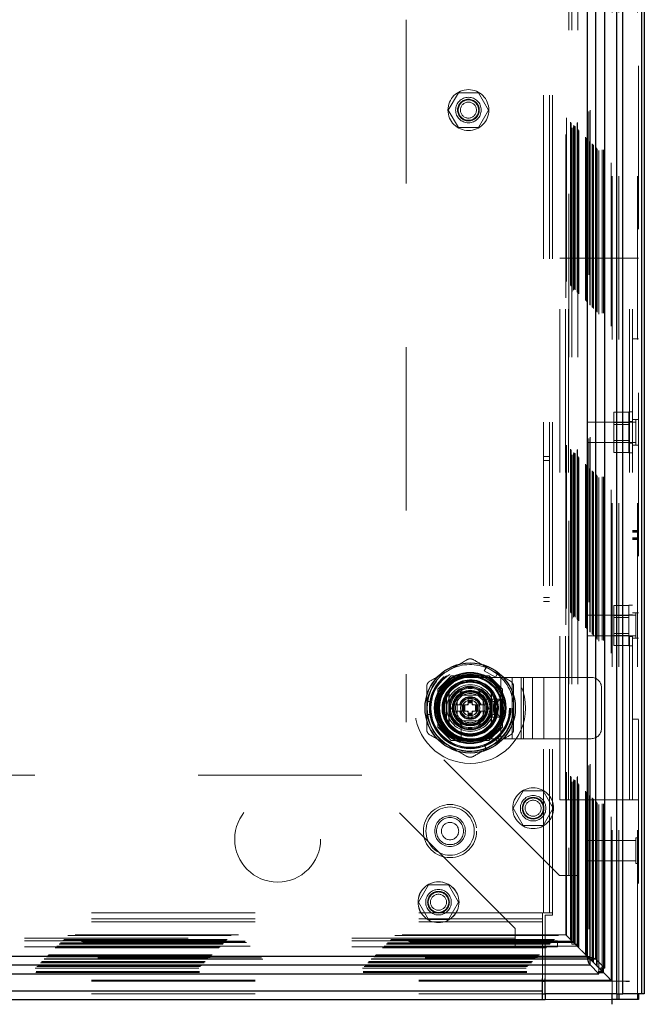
# Model space of a CAD drawing. Header units: inches. Extents: x 0.2 to 10.8, y 0.2 to 8.2.
# Tile 87 of 176: x 4.548 to 4.93, y 2.744 to 3.346. Entities that reach past the tile are written whole.
import ezdxf

# ---------------------------------------------------------------- set-up
doc = ezdxf.new("R2010")
doc.units = ezdxf.units.IN
doc.header["$MEASUREMENT"] = 0
doc.linetypes.add('HIDDEN', pattern=[0.075, 0.05, -0.025])

msp = doc.modelspace()

# ---------------------------------------------------------------- linework, layer by layer
at = {"color": 7, "linetype": 'HIDDEN', "lineweight": 18}
for p, q in [((4.9256986, 2.7504393), (4.9256986, 5.1172288)), ((4.9262259, 5.1179369), (4.9262259, 2.7504393)), ((4.9129803, 2.7504393), (4.9129803, 5.1116893)), ((4.9142531, 2.7504393), (4.9142531, 5.1118446)), ((4.9096366, 2.758628), (4.9096366, 5.1037573)), ((4.9101909, 2.7504393), (4.9101909, 5.1043051)), ((4.9005706, 2.767692), (4.9005706, 5.0946923)), ((4.9011136, 2.767151), (4.9011136, 5.0952343)), ((4.9021349, 2.7661102), (4.9021349, 5.0962751)), ((4.9041548, 2.7665898), (4.9041548, 5.0957955)), ((4.9048347, 2.7665256), (4.9048347, 5.0958596)), ((4.8939741, 2.7742905), (4.8939741, 5.0880948)), ((4.8944125, 2.7738521), (4.8944125, 5.0885332)), ((4.8949116, 5.0890573), (4.8949116, 2.773328)), ((4.8951939, 2.7730706), (4.8951939, 5.0893146)), ((4.8958688, 5.0899828), (4.8958688, 2.7723991)), ((4.8965853, 2.7716793), (4.8965853, 5.090706)), ((4.8966657, 5.0907877), (4.8966657, 2.7715978)), ((4.8966842, 2.7715609), (4.8966842, 5.0908243)), ((4.8980413, 2.7702172), (4.8980413, 5.0921596)), ((4.8982856, 2.769979), (4.8982856, 5.0924063)), ((4.8983754, 2.7698892), (4.8983754, 5.0924961)), ((4.8988638, 2.7694008), (4.8988638, 5.0929845)), ((4.8888151, 5.0829617), (4.8888151, 2.7794255)), ((4.8888437, 2.7794208), (4.8888437, 5.0829644)), ((4.8890937, 2.7791708), (4.8890937, 5.0832144)), ((4.8890937, 5.0832144), (4.8890937, 2.7791708)), ((4.8893437, 2.7789208), (4.8893437, 5.0834644)), ((4.8898437, 2.7784208), (4.8898437, 5.0839644)), ((4.8822777, 2.7859869), (4.8822777, 5.0763984)), ((4.884732, 2.7835326), (4.884732, 5.0788527)), ((4.8851958, 2.7830688), (4.8851958, 5.0793165)), ((4.8856202, 5.0797515), (4.8856202, 2.7826332)), ((4.8865937, 5.0807144), (4.8865937, 2.7816708)), ((4.8867666, 2.781498), (4.8867666, 5.0808873)), ((4.8873242, 2.7809404), (4.8873242, 5.0814449)), ((4.8874687, 2.7807958), (4.8874687, 5.0815894)), ((4.8874687, 2.7807958), (4.8874687, 5.0815894)), ((4.8818407, 5.0759605), (4.8818407, 2.7864252)), ((4.8682759, 2.7998893), (4.8682759, 5.0624393)), ((4.8718759, 2.7998893), (4.8718759, 5.0624393)), ((4.8736759, 2.7998893), (4.8736759, 5.0624393)), ((4.8736759, 2.7998893), (4.8736759, 5.0624393)), ((4.8837803, 5.0396676), (4.8837803, 2.8227176)), ((4.8837803, 5.0396676), (4.8837803, 2.8227176)), ((4.8855803, 5.0396676), (4.8855803, 2.8227176)), ((4.8891803, 5.0396676), (4.8891803, 2.8227176)), ((4.7841803, 4.9459176), (4.7841803, 2.9164676)), ((4.8161815, 3.3014677), (4.8100327, 3.2908177)), ((4.828479, 3.3014677), (4.8161815, 3.3014677)), ((4.8346278, 3.2908177), (4.828479, 3.3014677)), ((4.8100327, 3.2908177), (4.8161815, 3.2801677)), ((4.828479, 3.2801677), (4.8346278, 3.2908177)), ((4.8161815, 3.2801677), (4.828479, 3.2801677)), ((4.8781259, 3.2001893), (4.8817259, 3.2001893)), ((4.8781259, 2.8690893), (4.8781259, 3.2001893)), ((4.8817259, 2.8690893), (4.8817259, 3.2001893)), ((4.8835259, 3.2001893), (4.8817259, 3.2001893)), ((4.8835259, 2.8690893), (4.8835259, 3.2001893)), ((4.8835259, 2.8690893), (4.8835259, 3.2001893)), ((4.9208259, 3.2001893), (4.8835259, 3.2001893)), ((4.9208259, 2.8690893), (4.9208259, 3.2001893)), ((4.9262259, 3.2001893), (4.9208259, 3.2001893)), ((4.9208259, 2.8690893), (4.9208259, 3.2001893)), ((4.9226259, 2.8690893), (4.9226259, 3.2001893)), ((4.9262259, 3.1508455), (4.9226259, 3.1508455)), ((4.9203759, 3.1059868), (4.9111259, 3.1059868)), ((4.9111259, 3.1059868), (4.9111259, 3.099838)), ((4.9203759, 3.0811893), (4.9203759, 3.1061893)), ((4.9226259, 3.1061893), (4.9203759, 3.1061893)), ((4.9262259, 3.1015018), (4.9226259, 3.1015018)), ((4.9246634, 3.1015018), (4.9246634, 3.0858768)), ((4.8949759, 3.0999393), (4.8949759, 3.0874393)), ((4.9246634, 3.0999393), (4.8949759, 3.0999393)), ((4.9203759, 3.099838), (4.9111259, 3.099838)), ((4.9111259, 3.099838), (4.9111259, 3.0875405)), ((4.9203759, 3.0985868), (4.9111259, 3.0985868)), ((4.9226259, 3.1003143), (4.9203759, 3.1003143)), ((4.8949759, 3.0874393), (4.9246634, 3.0874393)), ((4.9111259, 3.0887918), (4.9203759, 3.0887918)), ((4.9203759, 3.0875405), (4.9111259, 3.0875405)), ((4.9111259, 3.0875405), (4.9111259, 3.0813917)), ((4.9203759, 3.0870643), (4.9226259, 3.0870643)), ((4.9262259, 3.0858768), (4.9226259, 3.0858768)), ((4.8718759, 3.0790143), (4.8682759, 3.0790143)), ((4.9203759, 3.0813917), (4.9111259, 3.0813917)), ((4.9203759, 3.0811893), (4.9226259, 3.0811893)), ((4.8682759, 3.0765143), (4.8718759, 3.0765143)), ((4.9262259, 3.0338096), (4.9226259, 3.0338096)), ((4.9262259, 3.0335694), (4.9226259, 3.0335694)), ((4.9262259, 3.0334252), (4.9226259, 3.0334252)), ((4.9262259, 3.0329331), (4.9226259, 3.0329331)), ((4.9262259, 3.0326758), (4.9226259, 3.0326758)), ((4.9262259, 3.0290248), (4.9226259, 3.0290248)), ((4.9262259, 3.0284099), (4.9226259, 3.0284099)), ((4.9226259, 3.0282792), (4.9262259, 3.0282792)), ((4.9262259, 3.0281793), (4.9226259, 3.0281793)), ((4.8682759, 2.9927643), (4.8718759, 2.9927643)), ((4.8682759, 2.9902643), (4.8718759, 2.9902643)), ((4.9203759, 2.9878868), (4.9111259, 2.9878868)), ((4.9111259, 2.9878868), (4.9111259, 2.981738)), ((4.9203759, 2.9630893), (4.9203759, 2.9880893)), ((4.9226259, 2.9880893), (4.9203759, 2.9880893)), ((4.8949759, 2.9818393), (4.8949759, 2.9693393)), ((4.9246634, 2.9818393), (4.8949759, 2.9818393)), ((4.9203759, 2.981738), (4.9111259, 2.981738)), ((4.9111259, 2.981738), (4.9111259, 2.9694405)), ((4.9226259, 2.9822143), (4.9203759, 2.9822143)), ((4.9262259, 2.9834018), (4.9226259, 2.9834018)), ((4.9246634, 2.9834018), (4.9246634, 2.9677768)), ((4.9203759, 2.9804868), (4.9111259, 2.9804868)), ((4.8949759, 2.9693393), (4.9246634, 2.9693393)), ((4.9111259, 2.9706918), (4.9203759, 2.9706918)), ((4.9203759, 2.9694405), (4.9111259, 2.9694405)), ((4.9111259, 2.9694405), (4.9111259, 2.9632917)), ((4.9203759, 2.9689643), (4.9226259, 2.9689643)), ((4.9203759, 2.9632917), (4.9111259, 2.9632917)), ((4.9203759, 2.9630893), (4.9226259, 2.9630893)), ((4.9262259, 2.9677768), (4.9226259, 2.9677768)), ((4.8117554, 2.9448343), (4.8035303, 2.9366092)), ((4.8118454, 2.9449243), (4.8117554, 2.9448343)), ((4.8348551, 2.9448343), (4.8117554, 2.9448343)), ((4.834945, 2.9449243), (4.8118454, 2.9449243)), ((4.832416, 2.9448343), (4.8143744, 2.9448343)), ((4.8319938, 2.9479165), (4.8332731, 2.9501323)), ((4.8319938, 2.9479165), (4.8388129, 2.9439795)), ((4.8400922, 2.9461952), (4.8332731, 2.9501323)), ((4.8430803, 2.9366092), (4.8348551, 2.9448343)), ((4.8431702, 2.9366991), (4.834945, 2.9449243)), ((4.8388129, 2.9439795), (4.8400922, 2.9461952)), ((4.8233942, 2.9439003), (4.8421442, 2.9439003)), ((4.8421442, 2.9064003), (4.8421442, 2.9439003)), ((4.8421442, 2.9439003), (4.8560501, 2.9439003)), ((4.8421442, 2.9064003), (4.8421442, 2.9439003)), ((4.8490972, 2.9064003), (4.8490972, 2.9439003)), ((4.8545308, 2.9064003), (4.8545308, 2.9439003)), ((4.8560501, 2.9064003), (4.8560501, 2.9439003)), ((4.8560501, 2.9439003), (4.8614837, 2.9439003)), ((4.8614837, 2.9064003), (4.8614837, 2.9439003)), ((4.8614837, 2.9439003), (4.8684367, 2.9439003)), ((4.8684367, 2.9064003), (4.8684367, 2.9439003)), ((4.8684367, 2.9439003), (4.8973942, 2.9439003)), ((4.8684367, 2.9064003), (4.8684367, 2.9439003)), ((4.8035303, 2.9366092), (4.8035303, 2.9135095)), ((4.8036202, 2.9366991), (4.8036202, 2.9135995)), ((4.8037102, 2.9341701), (4.8037102, 2.9161285)), ((4.81203, 2.9251493), (4.8177126, 2.9349918)), ((4.8155192, 2.9330253), (4.8155192, 2.9172753)), ((4.8312692, 2.9330253), (4.8155192, 2.9330253)), ((4.8291352, 2.9330233), (4.8176552, 2.9330233)), ((4.8177126, 2.9349918), (4.8290778, 2.9349918)), ((4.8290778, 2.9349918), (4.8347604, 2.9251493)), ((4.8312692, 2.9172753), (4.8312692, 2.9330253)), ((4.8430803, 2.9135095), (4.8430803, 2.9366092)), ((4.8430803, 2.9161285), (4.8430803, 2.9341701)), ((4.8431702, 2.9135995), (4.8431702, 2.9366991)), ((4.9036442, 2.9126503), (4.9036442, 2.9376503)), ((4.7968204, 2.9290863), (4.7993789, 2.9290863)), ((4.7968204, 2.9212123), (4.7968204, 2.9290863)), ((4.7993789, 2.9212123), (4.7993789, 2.9290863)), ((4.8185724, 2.9271178), (4.8131666, 2.9271178)), ((4.8155212, 2.9308893), (4.8155212, 2.9194093)), ((4.8185724, 2.9271178), (4.8185724, 2.9231808)), ((4.8189661, 2.9271178), (4.8185724, 2.9271178)), ((4.8189661, 2.9271178), (4.8189661, 2.9231808)), ((4.819139, 2.9271178), (4.8189661, 2.9271178)), ((4.8197774, 2.9271178), (4.819139, 2.9271178)), ((4.819139, 2.9271178), (4.819139, 2.9231808)), ((4.8201949, 2.9271178), (4.8197774, 2.9271178)), ((4.8197774, 2.9271178), (4.8197774, 2.9231808)), ((4.8222141, 2.9271178), (4.8201949, 2.9271178)), ((4.8201949, 2.9271178), (4.8201949, 2.9231808)), ((4.8222141, 2.9310548), (4.8245763, 2.9310548)), ((4.8222141, 2.9310548), (4.8222141, 2.9299721)), ((4.8222141, 2.9299721), (4.8245763, 2.9299721)), ((4.8222141, 2.9299721), (4.8222141, 2.9295784)), ((4.8222141, 2.9295784), (4.8245763, 2.9295784)), ((4.8222141, 2.9295784), (4.8222141, 2.9294055)), ((4.8222141, 2.9294055), (4.8222141, 2.9287671)), ((4.8222141, 2.9294055), (4.8245763, 2.9294055)), ((4.8222141, 2.9287671), (4.8222141, 2.9283496)), ((4.8222141, 2.9287671), (4.8245763, 2.9287671)), ((4.8222141, 2.9283496), (4.8222141, 2.9271178)), ((4.8222141, 2.9283496), (4.8245763, 2.9283496)), ((4.8245763, 2.9310548), (4.8245763, 2.9299721)), ((4.8245763, 2.9299721), (4.8245763, 2.9295784)), ((4.8245763, 2.9295784), (4.8245763, 2.9294055)), ((4.8245763, 2.9294055), (4.8245763, 2.9287671)), ((4.8245763, 2.9287671), (4.8245763, 2.9283496)), ((4.8245763, 2.9283496), (4.8245763, 2.9271178)), ((4.8265955, 2.9271178), (4.8245763, 2.9271178)), ((4.8270131, 2.9271178), (4.8265955, 2.9271178)), ((4.8265955, 2.9271178), (4.8265955, 2.9231808)), ((4.8276514, 2.9271178), (4.8270131, 2.9271178)), ((4.8270131, 2.9271178), (4.8270131, 2.9231808)), ((4.8276514, 2.9271178), (4.8276514, 2.9231808)), ((4.8278243, 2.9271178), (4.8276514, 2.9271178)), ((4.8278243, 2.9271178), (4.8278243, 2.9231808)), ((4.828218, 2.9271178), (4.8278243, 2.9271178)), ((4.828218, 2.9271178), (4.828218, 2.9231808)), ((4.8336239, 2.9271178), (4.828218, 2.9271178)), ((4.8312692, 2.9194093), (4.8312692, 2.9308893)), ((4.8397139, 2.9306611), (4.8315497, 2.9306611)), ((4.8336239, 2.9271178), (4.8335701, 2.9272109)), ((4.8357692, 2.9306503), (4.8417692, 2.9306503)), ((4.8372692, 2.9291503), (4.8357692, 2.9306503)), ((4.8357692, 2.9196503), (4.8357692, 2.9306503)), ((4.8372692, 2.9211503), (4.8372692, 2.9291503)), ((4.8372692, 2.9291503), (4.8402692, 2.9291503)), ((4.8402692, 2.9291503), (4.8417692, 2.9306503)), ((4.8402692, 2.9291503), (4.8402692, 2.9211503)), ((4.8417692, 2.9306503), (4.8417692, 2.9196503)), ((4.7968204, 2.9212123), (4.7993789, 2.9212123)), ((4.8177126, 2.9153068), (4.81203, 2.9251493)), ((4.8185724, 2.9231808), (4.8131666, 2.9231808)), ((4.8131666, 2.9231808), (4.8132203, 2.9230877)), ((4.8189661, 2.9231808), (4.8185724, 2.9231808)), ((4.819139, 2.9231808), (4.8189661, 2.9231808)), ((4.8197774, 2.9231808), (4.819139, 2.9231808)), ((4.8201949, 2.9231808), (4.8197774, 2.9231808)), ((4.8222141, 2.9231808), (4.8201949, 2.9231808)), ((4.8222141, 2.9231808), (4.8222141, 2.921949)), ((4.8222141, 2.921949), (4.8245763, 2.921949)), ((4.8222141, 2.921949), (4.8222141, 2.9215314)), ((4.8222141, 2.9215314), (4.8222141, 2.9208931)), ((4.8222141, 2.9215314), (4.8245763, 2.9215314)), ((4.8222141, 2.9208931), (4.8245763, 2.9208931)), ((4.8222141, 2.9208931), (4.8222141, 2.9207202)), ((4.8222141, 2.9207202), (4.8245763, 2.9207202)), ((4.8222141, 2.9207202), (4.8222141, 2.9203265)), ((4.8265955, 2.9231808), (4.8245763, 2.9231808)), ((4.8245763, 2.9231808), (4.8245763, 2.921949)), ((4.8245763, 2.921949), (4.8245763, 2.9215314)), ((4.8245763, 2.9215314), (4.8245763, 2.9208931)), ((4.8245763, 2.9208931), (4.8245763, 2.9207202)), ((4.8245763, 2.9207202), (4.8245763, 2.9203265)), ((4.8270131, 2.9231808), (4.8265955, 2.9231808)), ((4.8276514, 2.9231808), (4.8270131, 2.9231808)), ((4.8278243, 2.9231808), (4.8276514, 2.9231808)), ((4.828218, 2.9231808), (4.8278243, 2.9231808)), ((4.8336239, 2.9231808), (4.828218, 2.9231808)), ((4.8347604, 2.9251493), (4.8290778, 2.9153068)), ((4.8335701, 2.9230877), (4.8336239, 2.9231808)), ((4.8372692, 2.9211503), (4.8357692, 2.9196503)), ((4.8402692, 2.9211503), (4.8372692, 2.9211503)), ((4.8402692, 2.9211503), (4.8417692, 2.9196503)), ((4.8779303, 2.8227176), (4.7841803, 2.9164676)), ((4.8155192, 2.9172753), (4.8312692, 2.9172753)), ((4.8176552, 2.9172753), (4.8291352, 2.9172753)), ((4.8290778, 2.9153068), (4.8177126, 2.9153068)), ((4.8178834, 2.9169948), (4.8178834, 2.9088306)), ((4.8222141, 2.9203265), (4.8245763, 2.9203265)), ((4.8222141, 2.9203265), (4.8222141, 2.9192438)), ((4.8222141, 2.9192438), (4.8245763, 2.9192438)), ((4.8245763, 2.9203265), (4.8245763, 2.9192438)), ((4.8417692, 2.9196503), (4.8357692, 2.9196503)), ((4.9262259, 2.918433), (4.9226259, 2.918433)), ((4.8035303, 2.9135095), (4.8117554, 2.9052843)), ((4.8036202, 2.9135995), (4.8118454, 2.9053743)), ((4.8348551, 2.9052843), (4.8430803, 2.9135095)), ((4.8430803, 2.9135095), (4.8431702, 2.9135995)), ((4.8117554, 2.9052843), (4.8348551, 2.9052843)), ((4.8118454, 2.9053743), (4.834945, 2.9053743)), ((4.8143744, 2.9054643), (4.832416, 2.9054643)), ((4.8233942, 2.9064003), (4.8421442, 2.9064003)), ((4.8388129, 2.9063191), (4.8319938, 2.9023821)), ((4.8332731, 2.9001663), (4.8319938, 2.9023821)), ((4.8400922, 2.9041033), (4.8332731, 2.9001663)), ((4.8400922, 2.9041033), (4.8388129, 2.9063191)), ((4.8421442, 2.9064003), (4.8560501, 2.9064003)), ((4.8560501, 2.9064003), (4.8614837, 2.9064003)), ((4.8614837, 2.9064003), (4.8684367, 2.9064003)), ((4.8684367, 2.9064003), (4.8973942, 2.9064003)), ((4.7572136, 2.8841093), (3.3024636, 2.8841093)), ((4.8509636, 2.7903593), (4.7572136, 2.8841093)), ((4.8557315, 2.8745343), (4.8495827, 2.8638843)), ((4.868029, 2.8745343), (4.8557315, 2.8745343)), ((4.8741778, 2.8638843), (4.868029, 2.8745343)), ((4.8781259, 2.8690893), (4.8817259, 2.8690893)), ((4.8835259, 2.8690893), (4.8817259, 2.8690893)), ((4.9208259, 2.8690893), (4.8835259, 2.8690893)), ((4.9262259, 2.8690893), (4.9208259, 2.8690893)), ((4.8495827, 2.8638843), (4.8557315, 2.8532343)), ((4.868029, 2.8532343), (4.8741778, 2.8638843)), ((4.8557315, 2.8532343), (4.868029, 2.8532343)), ((4.8949759, 2.8441893), (4.8949759, 2.8316893)), ((4.9246634, 2.8441893), (4.8949759, 2.8441893)), ((4.9246634, 2.8457518), (4.9246634, 2.8301268)), ((4.9262259, 2.8457518), (4.9246634, 2.8457518)), ((4.8949759, 2.8316893), (4.9246634, 2.8316893)), ((4.9246634, 2.8301268), (4.9262259, 2.8301268)), ((4.8837803, 2.8227176), (4.8779303, 2.8227176)), ((4.8891803, 2.8227176), (4.8837803, 2.8227176)), ((4.8855803, 2.8227176), (4.8855803, 2.7807176)), ((4.8891803, 2.8227176), (4.8891803, 2.7807176)), ((4.7978815, 2.8170593), (4.7917327, 2.8064093)), ((4.810179, 2.8170593), (4.7978815, 2.8170593)), ((4.8163278, 2.8064093), (4.810179, 2.8170593)), ((4.7917327, 2.8064093), (4.7978815, 2.7957593)), ((4.810179, 2.7957593), (4.8163278, 2.8064093)), ((3.1919714, 2.7998893), (4.8676803, 2.7998893)), ((3.1919714, 2.7962893), (4.8676803, 2.7962893)), ((3.1919714, 2.7944893), (4.8676803, 2.7944893)), ((3.1919714, 2.7944893), (4.8676803, 2.7944893)), ((4.7978815, 2.7957593), (4.810179, 2.7957593)), ((4.8676803, 2.7944893), (4.8676803, 2.7998893)), ((4.8676803, 2.7596485), (4.8676803, 2.7944893)), ((4.8736759, 2.7998893), (4.8682759, 2.7998893)), ((4.8691759, 2.7983893), (4.8736759, 2.7983893)), ((4.8691759, 2.7596485), (4.8691759, 2.7983893)), ((4.8736759, 2.7983893), (4.8736759, 2.7998893)), ((4.8509636, 2.7845093), (4.8509636, 2.7903593)), ((4.8857819, 2.7824928), (3.1738483, 2.7824928)), ((3.1744481, 2.7830688), (4.8851958, 2.7830688)), ((3.1749119, 2.7835326), (4.884732, 2.7835326)), ((3.1773662, 2.7859869), (4.8822777, 2.7859869)), ((4.8818506, 2.786427), (3.1777985, 2.786427)), ((4.8509636, 2.7845093), (3.2087136, 2.7845093)), ((4.8509636, 2.7845093), (3.2087136, 2.7845093)), ((4.8509636, 2.7827093), (3.2087136, 2.7827093)), ((4.8509636, 2.7791093), (4.8509636, 2.7845093)), ((4.8768636, 2.7827093), (4.8509636, 2.7827093)), ((4.8768636, 2.7827093), (4.8768636, 2.7791093)), ((4.884732, 2.7835326), (4.8822777, 2.7859869)), ((4.8851958, 2.7830688), (4.884732, 2.7835326)), ((4.8858584, 2.7824062), (4.8851958, 2.7830688)), ((3.1698002, 2.7784208), (4.8898437, 2.7784208)), ((3.1703002, 2.7789208), (4.8893437, 2.7789208)), ((3.1704077, 2.7790163), (4.8892383, 2.7790163)), ((3.1705502, 2.7791708), (4.8890937, 2.7791708)), ((3.1705502, 2.7791708), (4.8890937, 2.7791708)), ((4.8888577, 2.7794287), (3.1707713, 2.7794287)), ((3.1708002, 2.7794208), (4.8888437, 2.7794208)), ((3.1721752, 2.7807958), (4.8874687, 2.7807958)), ((3.1721752, 2.7807958), (4.8874687, 2.7807958)), ((3.1723197, 2.7809404), (4.8873242, 2.7809404)), ((3.1728773, 2.781498), (4.8867666, 2.781498)), ((4.8865937, 2.7816708), (3.1730502, 2.7816708)), ((4.8509636, 2.7791093), (3.2087136, 2.7791093)), ((4.8768636, 2.7791093), (4.8509636, 2.7791093)), ((4.8891803, 2.7807176), (4.8855803, 2.7807176)), ((4.8867666, 2.781498), (4.8865937, 2.7816708)), ((4.8893437, 2.7789208), (4.8873242, 2.7809404)), ((4.8898437, 2.7784208), (4.8893437, 2.7789208)), ((3.1612685, 2.7698892), (4.8983754, 2.7698892)), ((3.1613583, 2.769979), (4.8982856, 2.769979)), ((3.1614959, 2.7701155), (4.8981382, 2.7701155)), ((4.8967299, 2.771541), (3.1629158, 2.771541)), ((3.1629652, 2.7715554), (4.8966787, 2.7715554)), ((3.1630586, 2.7716793), (4.8965853, 2.7716793)), ((4.895874, 2.7723804), (3.1637629, 2.7723804)), ((3.1644499, 2.7730706), (4.8951939, 2.7730706)), ((3.1647323, 2.773328), (4.8949116, 2.773328)), ((3.1652314, 2.7738521), (4.8944125, 2.7738521)), ((3.1656698, 2.7742905), (4.8939741, 2.7742905)), ((4.8944125, 2.7738521), (4.8939741, 2.7742905)), ((4.8950059, 2.7732587), (4.8944125, 2.7738521)), ((3.1575145, 2.7661046), (4.9021294, 2.7661046)), ((3.1579948, 2.7641098), (4.9016491, 2.7641098)), ((3.1585303, 2.767151), (4.9011136, 2.767151)), ((3.1591212, 2.7677447), (4.900521, 2.7677447)), ((3.1607801, 2.7694008), (4.8988638, 2.7694008)), ((4.9018002, 2.7664644), (4.9011136, 2.767151)), ((4.9017742, 2.7664598), (4.9021294, 2.7661046)), ((4.9021349, 2.7661102), (4.9017802, 2.7664649)), ((4.9021294, 2.7628086), (4.9021294, 2.7661046)), ((4.905444, 2.7661102), (4.9021349, 2.7661102)), ((4.9028551, 2.7654095), (4.9048464, 2.763418)), ((3.1579307, 2.7634299), (4.9017132, 2.7634299)), ((3.1919714, 2.758628), (4.8676803, 2.758628)), ((3.1919714, 2.7580684), (4.8676803, 2.7580684)), ((4.8691759, 2.758628), (4.9096366, 2.758628)), ((4.8691759, 2.7580684), (4.9101988, 2.7580684)), ((4.9096366, 2.758628), (4.9086473, 2.7596226)), ((4.9101988, 2.7580684), (4.9184437, 2.7580684)), ((3.1919714, 2.7522393), (4.8676803, 2.7522393)), ((3.1919714, 2.7504393), (4.8676803, 2.7504393)), ((4.9101909, 2.7468393), (4.8691803, 2.7468393))]:
    msp.add_line(p, q, dxfattribs=at)
at = {"color": 7, "linetype": 'Continuous', "lineweight": 25}
for p, q in [((4.9282442, 2.7504393), (4.9282442, 5.1172288)), ((4.9298259, 5.1179369), (4.9298259, 2.7504393)), ((4.9129803, 2.7504393), (4.9129803, 5.1116893)), ((4.9167986, 2.7504393), (4.9167986, 5.1118446)), ((4.9056803, 2.7661102), (4.9056803, 5.0962751)), ((4.8949116, 5.0890573), (4.8949116, 2.773328)), ((4.9002295, 2.7715609), (4.9002295, 5.0908243)), ((4.8086314, 2.9333621), (4.8086314, 2.9169365)), ((4.838159, 2.9333621), (4.838159, 2.9169365)), ((3.1647323, 2.773328), (4.8949116, 2.773328)), ((4.8966939, 2.7715706), (4.8950059, 2.7732587)), ((4.8966787, 2.7680101), (4.8966787, 2.7715554)), ((4.8966787, 2.7715554), (4.9017742, 2.7664598)), ((4.9002295, 2.7715609), (4.8966842, 2.7715609)), ((4.9017802, 2.7664649), (4.8966842, 2.7715609)), ((4.9056803, 2.7661102), (4.9002295, 2.7715609)), ((3.1629652, 2.7680101), (4.8966787, 2.7680101)), ((4.8966787, 2.7680101), (4.9021294, 2.7625593)), ((4.9016491, 2.7641098), (4.9041548, 2.7641098)), ((4.9041548, 2.7641098), (4.9018002, 2.7664644)), ((4.9041548, 2.7641098), (4.9041548, 2.7665898)), ((4.9048347, 2.7634299), (4.9041548, 2.7641098)), ((4.9048347, 2.7634299), (4.9048347, 2.7665256)), ((4.9056803, 2.7661102), (4.905444, 2.7661102)), ((3.1575145, 2.7625593), (4.9021294, 2.7625593)), ((4.8676803, 2.7522393), (4.8676803, 2.7596485)), ((4.8676803, 2.758628), (4.8691759, 2.758628)), ((4.8676803, 2.7580684), (4.8691759, 2.7580684)), ((4.8691759, 2.7504393), (4.8691759, 2.7596485)), ((4.9017132, 2.7634299), (4.9048347, 2.7634299)), ((4.9021294, 2.7625593), (4.9021294, 2.7628086)), ((4.9184437, 2.7580684), (4.9207523, 2.7580684)), ((3.1919714, 2.7522393), (4.8676803, 2.7522393)), ((4.8676803, 2.7468393), (4.8676803, 2.7522393)), ((3.1919714, 2.7468393), (4.8676803, 2.7468393)), ((4.8676803, 2.7504393), (4.8691759, 2.7504393)), ((4.8676803, 2.7468393), (4.8691803, 2.7468393)), ((4.9129803, 2.7504393), (4.8691759, 2.7504393)), ((4.8691803, 2.7504393), (4.8691803, 2.7468393)), ((4.9101909, 2.7439592), (4.9101909, 2.7504393)), ((4.9129822, 2.7468393), (4.9101909, 2.7468393)), ((4.9129803, 2.7504393), (4.9167986, 2.7504393)), ((4.9129822, 2.7504393), (4.9129822, 2.7468393)), ((4.9142536, 2.7468393), (4.9129822, 2.7468393)), ((4.9142536, 2.7504393), (4.9142536, 2.7468393)), ((4.9256992, 2.7468393), (4.9142536, 2.7468393)), ((4.9282442, 2.7504393), (4.9167986, 2.7504393)), ((4.9256992, 2.7504393), (4.9256992, 2.7468393)), ((4.9262259, 2.7468393), (4.9256992, 2.7468393)), ((4.9262259, 2.7504393), (4.9262259, 2.7468393)), ((4.9298259, 2.7504393), (4.9282442, 2.7504393))]:
    msp.add_line(p, q, dxfattribs=at)
at = {"color": 7, "linetype": 'HIDDEN', "lineweight": 18, "flags": 128}
for points in [[(4.8366826, 2.9481638), (4.8335649, 2.9497012), (4.8331264, 2.9498783)], [(4.8399455, 2.9459413), (4.8395729, 2.9462325), (4.8366826, 2.9481638)], [(4.7971137, 2.9290863), (4.7970478, 2.928618), (4.7968204, 2.9251493)], [(4.7968204, 2.9251493), (4.7970478, 2.9216806), (4.7971137, 2.9212123)], [(4.8366826, 2.9021348), (4.8395729, 2.9040661), (4.8399455, 2.9043573)], [(4.8331264, 2.9004203), (4.8335649, 2.9005974), (4.8366826, 2.9021348)]]:
    msp.add_lwpolyline(points, dxfattribs=at)
at = {"color": 7, "linetype": 'HIDDEN', "lineweight": 18}
for centre, radius in [((4.8223303, 3.2908177), 0.0125), ((4.8223303, 3.2908143), 0.0125), ((4.8223303, 3.2908177), 0.0078125), ((4.8223303, 3.2908177), 0.006625), ((4.8223303, 3.2908177), 0.00625), ((4.8223303, 3.2908177), 0.0048975), ((4.8233952, 2.9251493), 0.03385), ((4.8233303, 2.9250426), 0.02625), ((4.8233952, 2.9251493), 0.0249197), ((4.8233952, 2.9251493), 0.0249016), ((4.8233952, 2.9251493), 0.0245361), ((4.8233952, 2.9251493), 0.0240157), ((4.8233952, 2.9251493), 0.021752), ((4.8233952, 2.9251493), 0.0216535), ((4.8233952, 2.9251493), 0.0202756), ((4.8233952, 2.9251493), 0.0200551), ((4.8233952, 2.9251493), 0.0191929), ((4.8233952, 2.9251493), 0.0162402), ((4.8233952, 2.9251493), 0.0158465), ((4.8233952, 2.9251493), 0.0158465), ((4.8233952, 2.9251493), 0.015748), ((4.8233952, 2.9251493), 0.0142717), ((4.8233952, 2.9251493), 0.0125984), ((4.8233952, 2.9251493), 0.0120079), ((4.8233952, 2.9251493), 0.0103346), ((4.8233952, 2.9251493), 0.0098425), ((4.8233952, 2.9251493), 0.0097441), ((4.8233952, 2.9251493), 0.0089567), ((4.8233952, 2.9251493), 0.0059055), ((4.8233952, 2.9251493), 0.0048396), ((4.8233952, 2.9251493), 0.0046978), ((4.8618803, 2.8638843), 0.0125), ((4.7057136, 2.8449593), 0.02625), ((4.8618803, 2.8638843), 0.0078125), ((4.8618803, 2.8638843), 0.006625), ((4.8618803, 2.8638843), 0.00625), ((4.8618803, 2.8638843), 0.0048975), ((4.8110759, 2.8498893), 0.01625), ((4.8110759, 2.8498893), 0.01475), ((4.8110759, 2.8498893), 0.01475), ((4.8110759, 2.8498893), 0.009375), ((4.8110759, 2.8498893), 0.0083), ((4.8110759, 2.8498893), 0.0053), ((4.8040303, 2.8064093), 0.0125), ((4.8040636, 2.8064093), 0.0125), ((4.8040303, 2.8064093), 0.0078125), ((4.8040303, 2.8064093), 0.006625), ((4.8040303, 2.8064093), 0.00625), ((4.8040303, 2.8064093), 0.0048975)]:
    msp.add_circle(centre, radius, dxfattribs=at)
at = {"color": 7, "linetype": 'Continuous', "lineweight": 25}
for radius in [0.0275591, 0.0217689, 0.0214905, 0.0206693, 0.019685, 0.0192632, 0.0108268]:
    msp.add_circle((4.8233952, 2.9251493), radius, dxfattribs=at)
at = {"color": 7, "linetype": 'HIDDEN', "lineweight": 18}
for centre, radius, start, end in [((4.8233952, 2.9251493), 0.0265748, 68.5196243, 120), ((4.8233952, 2.9251493), 0.0265748, 120, 171.4803757), ((4.8233952, 2.9251493), 0.0265748, 0, 51.4803757), ((4.8233942, 2.9251503), 0.01875, 90, 270), ((4.8233952, 2.9251493), 0.0172244, 18.6629249, 251.3370751), ((4.8973942, 2.9376503), 0.00625, 0, 90), ((4.8233952, 2.9251493), 0.0130906, 7.3528467, 175.552299), ((4.8233952, 2.9251493), 0.0132874, 10.98225, 167.5591528), ((4.8233952, 2.9251493), 0.0103816, 108.5459072, 131.4540928), ((4.8233952, 2.9251493), 0.0103816, 48.5459072, 71.4540928), ((4.8233952, 2.9251493), 0.0103816, 168.5459072, 169.0697518), ((4.8233952, 2.9251493), 0.0068898, 16.6015496, 163.3984504), ((4.8233952, 2.9251493), 0.0064961, 17.6397014, 162.3602986), ((4.8233952, 2.9251493), 0.0172244, 251.3370751, 18.6629249), ((4.8233952, 2.9251493), 0.002748, 115.4548319, 134.2475009), ((4.8233952, 2.9251493), 0.002748, 45.7524991, 64.5451681), ((4.8233952, 2.9251493), 0.0103816, 10.9302482, 11.4540928), ((4.8233952, 2.9251493), 0.0265748, 188.5196243, 240), ((4.8233952, 2.9251493), 0.0132874, 191.9005369, 270), ((4.8233952, 2.9251493), 0.0130906, 189.0369276, 270), ((4.8233952, 2.9251493), 0.0103816, 190.9302482, 191.4540928), ((4.8233952, 2.9251493), 0.0068898, 196.6015496, 343.3984504), ((4.8233952, 2.9251493), 0.0064961, 197.6397014, 342.3602986), ((4.8233952, 2.9251493), 0.002748, 225.7524991, 244.5451681), ((4.8233952, 2.9251493), 0.0130906, 270, 354.2412475), ((4.8233952, 2.9251493), 0.0132874, 270, 349.2593124), ((4.8233952, 2.9251493), 0.002748, 295.4548319, 314.2475009), ((4.8233952, 2.9251493), 0.0103816, 348.5459072, 349.0697518), ((4.8233952, 2.9251493), 0.0265748, 308.5196243, 0), ((4.8233952, 2.9251493), 0.0103816, 228.5459072, 251.4540928), ((4.8233952, 2.9251493), 0.0103816, 288.5459072, 311.4540928), ((4.8973942, 2.9126503), 0.00625, 270, 0), ((4.8233952, 2.9251493), 0.0265748, 240, 291.4803757)]:
    msp.add_arc(centre, radius, start, end, dxfattribs=at)
at = {"color": 7, "linetype": 'Continuous', "lineweight": 25}
for radius, start, end in [(0.0167323, 40.1191669, 139.8808331), (0.0168944, 150.9137041, 209.0862959), (0.0168944, 330.9137041, 29.0862959), (0.0167323, 220.1191669, 319.8808331)]:
    msp.add_arc((4.8233952, 2.9251493), radius, start, end, dxfattribs=at)
at = {"color": 7, "linetype": 'HIDDEN', "lineweight": 18}
for points, knots in [([(4.8858127, 5.0799346), (4.885814, 5.076851), (4.8858177, 5.0684878), (4.8858175, 5.0544119), (4.8858165, 5.0377787), (4.8858159, 5.0209276), (4.8858165, 4.9945918), (4.8858163, 4.9586797), (4.8858165, 4.8739081), (4.8858163, 4.7072694), (4.8858164, 4.3825191), (4.8858164, 3.8870232), (4.8858161, 3.432316), (4.8858166, 3.0946649), (4.8858158, 2.9715947), (4.8858167, 2.8943634), (4.8858156, 2.862674), (4.8858171, 2.8365842), (4.8858177, 2.8165453), (4.8858151, 2.8035106), (4.8858097, 2.7923289), (4.8858028, 2.7855331), (4.8857996, 2.7824641)], [0, 0, 0, 0, 0.00402649, 0.01092064, 0.01838004, 0.02574586, 0.03292455, 0.05276885, 0.07263934, 0.14361797, 0.2703629, 0.49669311, 0.79062846, 0.86411229, 0.93759253, 0.9513315, 0.96495964, 0.97897209, 0.98539915, 0.99112608, 0.99599262, 1, 1, 1, 1]), ([(4.9226259, 3.0291389), (4.9232258, 3.0291403), (4.9244258, 3.0291431), (4.9256258, 3.0291403), (4.9262259, 3.0291389)], [0, 0, 0, 0, 0.49995448, 1, 1, 1, 1]), ([(4.8214267, 2.9546987), (4.8217255, 2.9548713), (4.822041, 2.9550019), (4.8227047, 2.9551803), (4.8230509, 2.955226), (4.8237362, 2.9552263), (4.8240844, 2.9551805), (4.8247456, 2.9550032), (4.8250649, 2.9548713), (4.8253637, 2.9546987)], [0, 0, 0, 0, 0.25, 0.25, 0.5, 0.5, 0.75, 0.75, 1, 1, 1, 1]), ([(4.7968204, 2.9382192), (4.7968204, 2.9385643), (4.796865, 2.9389028), (4.7970423, 2.9395668), (4.7971758, 2.9398895), (4.7975183, 2.9404831), (4.7977321, 2.9407617), (4.7982162, 2.9412457), (4.7984901, 2.9414562), (4.7987889, 2.9416288)], [0, 0, 0, 0, 0.25, 0.25, 0.5, 0.5, 0.75, 0.75, 1, 1, 1, 1]), ([(4.8480015, 2.9416288), (4.8483003, 2.9414563), (4.8485712, 2.9412484), (4.8490576, 2.9407629), (4.8492703, 2.9404859), (4.8496132, 2.9398925), (4.8497476, 2.939568), (4.8499246, 2.9389068), (4.84997, 2.9385643), (4.84997, 2.9382192)], [0, 0, 0, 0, 0.25, 0.25, 0.5, 0.5, 0.75, 0.75, 1, 1, 1, 1]), ([(4.8417797, 2.9306611), (4.8417797, 2.9306611), (4.8417231, 2.9306611), (4.8415089, 2.9306611), (4.8413509, 2.9306611), (4.840966, 2.9306611), (4.8407361, 2.9306611), (4.8402448, 2.9306611), (4.8399802, 2.9306611), (4.8397139, 2.9306611)], [0, 0, 0, 0, 0.25, 0.25, 0.5, 0.5, 0.75, 0.75, 1, 1, 1, 1]), ([(4.7987889, 2.9086698), (4.7984901, 2.9088423), (4.7982192, 2.9090502), (4.7977328, 2.9095357), (4.7975202, 2.9098127), (4.7971772, 2.9104061), (4.7970429, 2.9107306), (4.7968658, 2.9113918), (4.7968204, 2.9117343), (4.7968204, 2.9120794)], [0, 0, 0, 0, 0.25, 0.25, 0.5, 0.5, 0.75, 0.75, 1, 1, 1, 1]), ([(4.8178834, 2.9088306), (4.8178834, 2.9085642), (4.8178834, 2.9083032), (4.8178834, 2.907808), (4.8178834, 2.9075806), (4.8178834, 2.9070003), (4.8178834, 2.9067649), (4.8178834, 2.9067649)], [0, 0, 0, 0, 0.25, 0.25, 0.5, 0.5, 1, 1, 1, 1]), ([(4.84997, 2.9120794), (4.84997, 2.9117343), (4.8499254, 2.9113958), (4.8497481, 2.9107318), (4.8496146, 2.9104091), (4.8492722, 2.9098155), (4.8490584, 2.9095369), (4.8485742, 2.9090529), (4.8483004, 2.9088423), (4.8480015, 2.9086698)], [0, 0, 0, 0, 0.25, 0.25, 0.5, 0.5, 0.75, 0.75, 1, 1, 1, 1]), ([(4.8253637, 2.8955999), (4.8250649, 2.8954273), (4.8247494, 2.8952967), (4.8240858, 2.8951182), (4.8237395, 2.8950726), (4.8230542, 2.8950723), (4.822706, 2.8951181), (4.8220448, 2.8952954), (4.8217256, 2.8954273), (4.8214267, 2.8955999)], [0, 0, 0, 0, 0.25, 0.25, 0.5, 0.5, 0.75, 0.75, 1, 1, 1, 1]), ([(4.8859041, 2.7823742), (4.8848047, 2.7823722), (4.8796323, 2.7823626), (4.8697444, 2.7823537), (4.8556424, 2.7823458), (4.8399358, 2.7823445), (4.8231644, 2.7823459), (4.8006905, 2.7823491), (4.773067, 2.7823491), (4.7316916, 2.7823474), (4.681833, 2.7823485), (4.5731318, 2.7823477), (4.3595556, 2.7823484), (3.9769812, 2.782348), (3.6376916, 2.782348), (3.3964767, 2.7823482), (3.3378569, 2.7823482), (3.2996108, 2.7823492), (3.2815666, 2.7823484), (3.2634032, 2.7823459), (3.245621, 2.7823444), (3.2289631, 2.7823466), (3.2139638, 2.7823553), (3.2008569, 2.7823701), (3.1895796, 2.7823905), (3.1807654, 2.7824119), (3.1756892, 2.78243), (3.1737896, 2.7824368)], [0, 0, 0, 0, 0.00192638, 0.00906329, 0.01732574, 0.02663618, 0.03658467, 0.04671299, 0.06601531, 0.08498705, 0.11921176, 0.15337849, 0.2754553, 0.49344404, 0.82373244, 0.86996491, 0.91610519, 0.9264471, 0.93698049, 0.94772256, 0.95827338, 0.96813872, 0.97691082, 0.98455551, 0.99110496, 0.99667127, 1, 1, 1, 1]), ([(4.8822777, 2.7859869), (4.8821646, 2.786099), (4.8820035, 2.7862587), (4.8818704, 2.7863984), (4.8818451, 2.7864329), (4.8818569, 2.786423), (4.8818999, 2.7863723), (4.8819859, 2.7862755), (4.8821733, 2.7861), (4.8824654, 2.7858075), (4.8828256, 2.7854372), (4.8837868, 2.7844816), (4.884575, 2.7836889), (4.8855533, 2.7827113), (4.8858537, 2.7824112)], [0, 0, 0, 0, 0.11260123, 0.16046704, 0.18745564, 0.21316454, 0.2382541, 0.26237603, 0.29789196, 0.34787932, 0.41976286, 0.47581676, 0.83905876, 1, 1, 1, 1]), ([(4.8873242, 2.7809404), (4.8868744, 2.7813879), (4.8862868, 2.7819725), (4.8857865, 2.7824823), (4.8856615, 2.7826084), (4.8856232, 2.7826384), (4.8856349, 2.7826366), (4.8856691, 2.78261), (4.8857135, 2.782563), (4.8857691, 2.7824998), (4.8858581, 2.7824047), (4.8860496, 2.7822175), (4.8866546, 2.7816056), (4.8871452, 2.7811174), (4.8875436, 2.780721)], [0, 0, 0, 0, 0.35547859, 0.46443216, 0.504182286, 0.533886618, 0.555831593, 0.577737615, 0.588559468, 0.59958073, 0.622907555, 0.646203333, 0.712673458, 1, 1, 1, 1]), ([(4.8888577, 2.7794086), (4.8888321, 2.7794359), (4.8887983, 2.7794719), (4.8888259, 2.7794394), (4.8888787, 2.7793927), (4.8889839, 2.7792879), (4.8891107, 2.7791531), (4.8893813, 2.7788817), (4.8898212, 2.7784442), (4.890573, 2.7776936), (4.891857, 2.7763913), (4.8925956, 2.7757657), (4.8933504, 2.7749069), (4.8936073, 2.7746717), (4.8939341, 2.7743276), (4.8943965, 2.7738676), (4.8947534, 2.7735075), (4.8949566, 2.7733058), (4.8949931, 2.7732695)], [0, 0, 0, 0, 0.04354932, 0.05753043, 0.07683232, 0.09660732, 0.11774232, 0.1299538, 0.20166788, 0.27747672, 0.4269597, 0.76156724, 0.78017405, 0.80814987, 0.85938169, 0.90501575, 0.98294232, 1, 1, 1, 1]), ([(4.8980401, 2.7702172), (4.8980738, 2.7701814), (4.8981586, 2.7700916), (4.8982425, 2.7700178), (4.898293, 2.7699734)], [0, 0, 0, 0, 0.39820955, 1, 1, 1, 1]), ([(4.9005723, 2.767692), (4.9006239, 2.7676398), (4.9007355, 2.7675268), (4.9008607, 2.7674009), (4.9009307, 2.7673352), (4.9009461, 2.76732), (4.9009477, 2.7673183), (4.9009483, 2.7673177), (4.9009484, 2.7673176), (4.9009736, 2.767292), (4.9010241, 2.7672399), (4.9010823, 2.7671777), (4.9011199, 2.7671392), (4.9011349, 2.7671277), (4.9011204, 2.7671435), (4.9011136, 2.767151)], [0, 0, 0, 0, 0.18448897, 0.39922976, 0.45735448, 0.46214859, 0.46433519, 0.46459862, 0.46472952, 0.46478302, 0.57385637, 0.7014506, 0.81485999, 0.91295735, 1, 1, 1, 1]), ([(4.9095502, 2.7587149), (4.9095829, 2.7586821), (4.9096837, 2.7585812), (4.9098587, 2.7584098), (4.9100179, 2.758236), (4.910116, 2.7581467), (4.9101605, 2.7581065), (4.9101787, 2.7580745), (4.9101885, 2.758066), (4.9101879, 2.7580709), (4.9101839, 2.7580783), (4.9101811, 2.7580825), (4.9101796, 2.7580846), (4.9101788, 2.7580857), (4.9101784, 2.7580862), (4.9101782, 2.7580864), (4.9101781, 2.7580866), (4.910178, 2.7580866), (4.910178, 2.7580866), (4.910178, 2.7580866), (4.9101785, 2.7580863), (4.9101783, 2.7580861), (4.9101779, 2.7580858), (4.9101779, 2.7580858), (4.9101778, 2.7580858), (4.9101778, 2.7580858), (4.9101778, 2.7580858), (4.9101779, 2.7580862), (4.910178, 2.7580866), (4.9101743, 2.7580911), (4.9101656, 2.7581002), (4.9101421, 2.7581198), (4.9101219, 2.75814), (4.9100656, 2.7582002), (4.9099155, 2.7583482), (4.9097458, 2.7585185), (4.9096366, 2.758628)], [0, 0, 0, 0, 0.04614044, 0.14241296, 0.23893472, 0.26771728, 0.28431004, 0.31322782, 0.35345642, 0.39191457, 0.40991997, 0.41833487, 0.42235967, 0.42432192, 0.42528994, 0.4257706, 0.42597722, 0.42600234, 0.42601696, 0.42602455, 0.42607118, 0.42757669, 0.42769635, 0.42776245, 0.42777746, 0.42779271, 0.42782106, 0.42806827, 0.43023199, 0.4304097, 0.45691868, 0.48233662, 0.52549956, 0.53828405, 0.70298122, 1, 1, 1, 1])]:
    msp.add_open_spline(points, degree=3, knots=knots, dxfattribs=at)
for points in [[(4.8101078, 2.9481638), (4.8138954, 2.9503505), (4.8176668, 2.9525279), (4.8214267, 2.9546987)], [(4.8332731, 2.9501323), (4.8306278, 2.9516595), (4.8279922, 2.9531811), (4.8253637, 2.9546987)], [(4.7987889, 2.9416288), (4.8025488, 2.9437996), (4.8063202, 2.945977), (4.8101078, 2.9481638)], [(4.8480015, 2.9416288), (4.845373, 2.9431464), (4.8427374, 2.944668), (4.8400922, 2.9461952)], [(4.7968204, 2.9290863), (4.7968204, 2.9321408), (4.7968204, 2.9351841), (4.7968204, 2.9382192)], [(4.84997, 2.9382192), (4.84997, 2.9338777), (4.84997, 2.9295229), (4.84997, 2.9251493)], [(4.7968204, 2.9120794), (4.7968204, 2.9151145), (4.7968204, 2.9181578), (4.7968204, 2.9212123)], [(4.84997, 2.9251493), (4.84997, 2.9207757), (4.84997, 2.9164209), (4.84997, 2.9120794)], [(4.8101078, 2.9021348), (4.8063202, 2.9043216), (4.8025488, 2.906499), (4.7987889, 2.9086698)], [(4.8480015, 2.9086698), (4.845373, 2.9071522), (4.8427374, 2.9056306), (4.8400922, 2.9041033)], [(4.8214267, 2.8955999), (4.8176668, 2.8977707), (4.8138954, 2.8999481), (4.8101078, 2.9021348)], [(4.8332731, 2.9001663), (4.8306278, 2.8986391), (4.8279922, 2.8971175), (4.8253637, 2.8955999)]]:
    msp.add_open_spline(points, degree=3, dxfattribs=at)
at = {"color": 7, "linetype": 'Continuous', "lineweight": 25}
for points, knots in [([(4.810508, 2.9358212), (4.8104225, 2.9357179), (4.8102851, 2.9355782), (4.8099666, 2.9352373), (4.8097863, 2.935036), (4.8094353, 2.934603), (4.809261, 2.9343678), (4.8089315, 2.9338772), (4.8087767, 2.9336233), (4.8086314, 2.9333621)], [0, 0, 0, 0, 0.25, 0.25, 0.5, 0.5, 0.75, 0.75, 1, 1, 1, 1]), ([(4.8105999, 2.9143674), (4.8105999, 2.9143674), (4.8105999, 2.9143991), (4.8105999, 2.9145213), (4.8105999, 2.9146134), (4.8105999, 2.9148483), (4.8105999, 2.9149901), (4.8105999, 2.9153167), (4.8105999, 2.9155025), (4.8105999, 2.9160979), (4.8105999, 2.916555), (4.8105999, 2.9175323), (4.8105999, 2.9180447), (4.8105999, 2.9191025), (4.8105999, 2.9196512), (4.8105999, 2.9207475), (4.8105999, 2.9212977), (4.8105999, 2.9229521), (4.8105999, 2.9240602), (4.8105999, 2.9262824), (4.8105999, 2.9274016), (4.8105999, 2.9296192), (4.8105999, 2.9307272), (4.8105999, 2.9322988), (4.8105999, 2.9328121), (4.8105999, 2.9337798), (4.8105999, 2.9342291), (4.8105999, 2.9350181), (4.8105999, 2.9353416), (4.8105999, 2.9356898), (4.8105999, 2.9357798), (4.8105999, 2.9358999), (4.8105999, 2.9359312), (4.8105999, 2.9359312)], [0, 0, 0, 0, 0.03125, 0.03125, 0.0625, 0.0625, 0.09375, 0.09375, 0.125, 0.125, 0.1875, 0.1875, 0.25, 0.25, 0.3125, 0.3125, 0.375, 0.375, 0.5, 0.5, 0.625, 0.625, 0.75, 0.75, 0.8125, 0.8125, 0.875, 0.875, 0.9375, 0.9375, 0.96875, 0.96875, 1, 1, 1, 1]), ([(4.8361905, 2.9359312), (4.8361905, 2.9359312), (4.8361905, 2.9358995), (4.8361905, 2.9357773), (4.8361905, 2.9356852), (4.8361905, 2.9354503), (4.8361905, 2.9353085), (4.8361905, 2.9349819), (4.8361905, 2.9347961), (4.8361905, 2.9342007), (4.8361905, 2.9337436), (4.8361905, 2.9327663), (4.8361905, 2.9322539), (4.8361905, 2.9311961), (4.8361905, 2.9306474), (4.8361905, 2.9295511), (4.8361905, 2.9290009), (4.8361905, 2.9273465), (4.8361905, 2.9262384), (4.8361905, 2.9240162), (4.8361905, 2.922897), (4.8361905, 2.9206794), (4.8361905, 2.9195714), (4.8361905, 2.9179998), (4.8361905, 2.9174865), (4.8361905, 2.9165188), (4.8361905, 2.9160695), (4.8361905, 2.9152805), (4.8361905, 2.914957), (4.8361905, 2.9146088), (4.8361905, 2.9145188), (4.8361905, 2.9143987), (4.8361905, 2.9143674), (4.8361905, 2.9143674)], [0, 0, 0, 0, 0.03125, 0.03125, 0.0625, 0.0625, 0.09375, 0.09375, 0.125, 0.125, 0.1875, 0.1875, 0.25, 0.25, 0.3125, 0.3125, 0.375, 0.375, 0.5, 0.5, 0.625, 0.625, 0.75, 0.75, 0.8125, 0.8125, 0.875, 0.875, 0.9375, 0.9375, 0.96875, 0.96875, 1, 1, 1, 1]), ([(4.838159, 2.9333621), (4.8380138, 2.9336231), (4.8378597, 2.9338759), (4.837533, 2.9343627), (4.8373578, 2.9345996), (4.837005, 2.9350351), (4.8368249, 2.9352361), (4.8365069, 2.9355765), (4.836368, 2.9357178), (4.8362824, 2.9358212)], [0, 0, 0, 0, 0.25, 0.25, 0.5, 0.5, 0.75, 0.75, 1, 1, 1, 1]), ([(4.810508, 2.9144774), (4.8104225, 2.9145807), (4.8102851, 2.9147204), (4.8099666, 2.9150613), (4.8097863, 2.9152626), (4.8094353, 2.9156956), (4.809261, 2.9159307), (4.8089315, 2.9164214), (4.8087767, 2.9166753), (4.8086314, 2.9169365)], [0, 0, 0, 0, 0.25, 0.25, 0.5, 0.5, 0.75, 0.75, 1, 1, 1, 1]), ([(4.838159, 2.9169365), (4.8380138, 2.9166755), (4.8378597, 2.9164227), (4.837533, 2.9159359), (4.8373578, 2.915699), (4.837005, 2.9152635), (4.8368249, 2.9150625), (4.8365069, 2.9147221), (4.836368, 2.9145807), (4.8362824, 2.9144774)], [0, 0, 0, 0, 0.25, 0.25, 0.5, 0.5, 0.75, 0.75, 1, 1, 1, 1]), ([(4.8966787, 2.7680101), (4.8965314, 2.7681192), (4.8963841, 2.7683373), (4.8960896, 2.7689656), (4.8959424, 2.7693756), (4.8956479, 2.7703383), (4.8955006, 2.7708907), (4.8952061, 2.7720715), (4.8950588, 2.7726997), (4.8949116, 2.773328)], [0, 0, 0, 0, 0.25, 0.25, 0.5, 0.5, 0.75, 0.75, 1, 1, 1, 1]), ([(4.8949116, 2.773328), (4.8949536, 2.7732682), (4.8950378, 2.7731485), (4.895164, 2.7729708), (4.8952902, 2.7727966), (4.8954165, 2.7726277), (4.8955427, 2.7724657), (4.8956689, 2.7723124), (4.8958266, 2.7721334), (4.896016, 2.7719419), (4.8962369, 2.7717619), (4.8964578, 2.7716255), (4.896605, 2.7715788), (4.8966787, 2.7715554)], [0, 0, 0, 0, 0.071449, 0.14289799, 0.21434699, 0.28579598, 0.35724498, 0.42869398, 0.50014297, 0.62510723, 0.75007149, 0.87503574, 1, 1, 1, 1]), ([(4.8949116, 2.773328), (4.8955399, 2.7731808), (4.8961681, 2.7730335), (4.8973489, 2.772739), (4.8979013, 2.7725917), (4.8988639, 2.7722972), (4.8992739, 2.77215), (4.8999023, 2.7718554), (4.9001204, 2.7717082), (4.9002295, 2.7715609)], [0, 0, 0, 0, 0.25, 0.25, 0.5, 0.5, 0.75, 0.75, 1, 1, 1, 1]), ([(4.8966842, 2.7715609), (4.8966721, 2.771603), (4.896648, 2.7716872), (4.8965897, 2.7718134), (4.8965161, 2.7719396), (4.8964261, 2.7720658), (4.8963212, 2.772192), (4.8962023, 2.7723183), (4.8960376, 2.772476), (4.8958161, 2.7726654), (4.8955303, 2.7728862), (4.8952257, 2.7731071), (4.8950163, 2.7732544), (4.8949116, 2.773328)], [0, 0, 0, 0, 0.071449, 0.14289799, 0.21434699, 0.28579598, 0.35724498, 0.42869398, 0.50014297, 0.62510723, 0.75007149, 0.87503574, 1, 1, 1, 1]), ([(4.9086473, 2.7596226), (4.9086092, 2.7596609), (4.9078205, 2.760454), (4.9065804, 2.7616832), (4.9058067, 2.7624543), (4.9055894, 2.7626757), (4.9052988, 2.7629413), (4.905031, 2.7632233), (4.9048347, 2.7634299)], [0, 0, 0, 0, 0.01987241, 0.41121269, 0.70256944, 0.71263628, 0.78943009, 1, 1, 1, 1])]:
    msp.add_open_spline(points, degree=3, knots=knots, dxfattribs=at)

doc.saveas('drawing.dxf')
